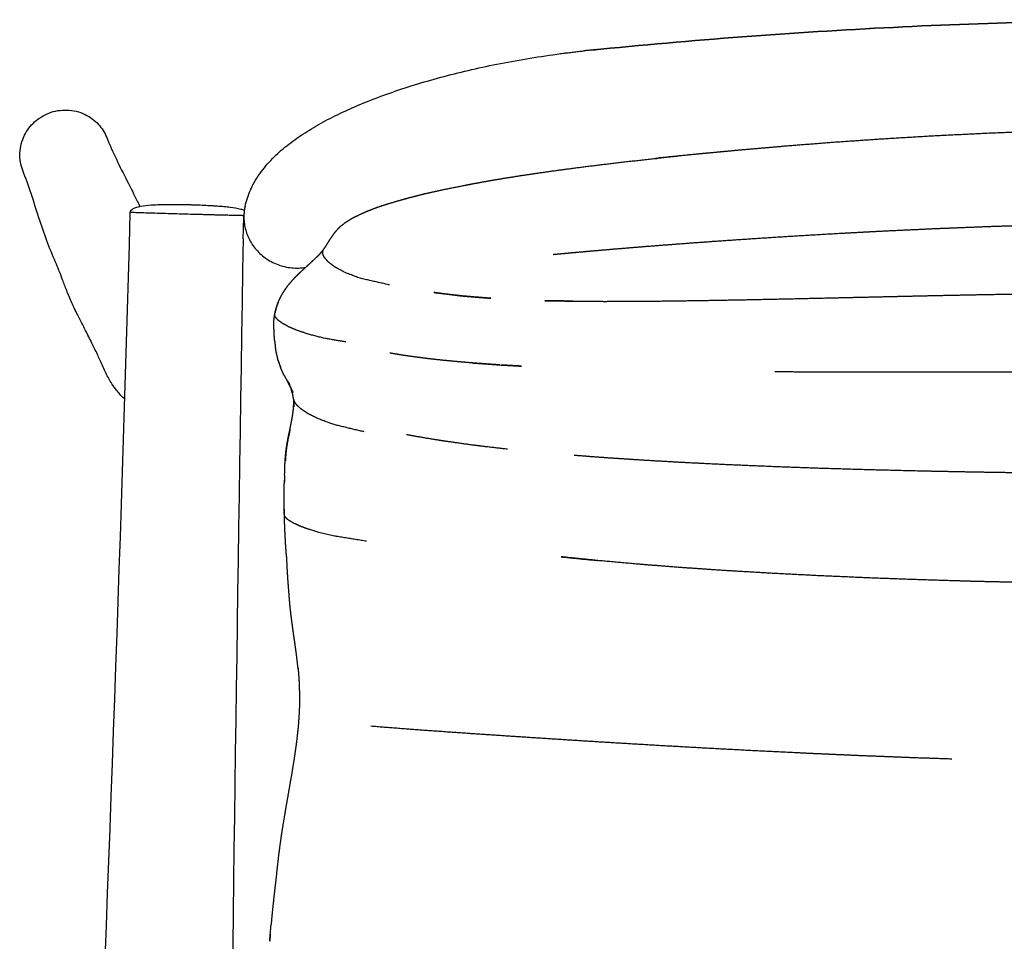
# Model space of a CAD drawing. Header units: millimetres. Extents: x -31695 to -21550, y -3481 to 7253.
# Tile 18 of 256: x -28407 to -28080, y 1715 to 2021. Entities that reach past the tile are written whole.
import ezdxf

# ---------------------------------------------------------------- set-up
doc = ezdxf.new("R2010")
doc.units = ezdxf.units.MM
doc.layers.add('2d', color=7, linetype='Continuous', true_color=0x000000)

msp = doc.modelspace()

# ---------------------------------------------------------------- linework, layer by layer
at = {"layer": '2d'}
for points, degree, knots in [([(-28015.35, 2021.4), (-28015.53, 2021.4), (-28015.72, 2021.4), (-28015.9, 2021.4), (-28032.66, 2021.39), (-28049.41, 2021.18), (-28066.17, 2020.75), (-28082.93, 2020.33), (-28099.68, 2019.69), (-28116.42, 2018.85), (-28133.18, 2018.01), (-28149.93, 2016.96), (-28166.67, 2015.69), (-28183.43, 2014.43), (-28200.18, 2012.96), (-28216.91, 2011.28)], 3, [0.207736, 0.207736, 0.207736, 0.207736, 0.759183, 0.759183, 0.759183, 51.033185, 51.033185, 51.033185, 101.327863, 101.327863, 101.327863, 151.676285, 151.676285, 151.676285, 202.111434, 202.111434, 202.111434, 202.111434]), ([(-28216.91, 2011.28), (-28200.18, 2012.96), (-28183.43, 2014.43), (-28166.67, 2015.69), (-28149.93, 2016.96), (-28133.18, 2018.01), (-28116.42, 2018.85), (-28099.68, 2019.69), (-28082.93, 2020.33), (-28066.17, 2020.75), (-28049.41, 2021.18), (-28032.66, 2021.39), (-28015.9, 2021.4), (-28015.72, 2021.4), (-28015.53, 2021.4), (-28015.35, 2021.4)], 3, [202.111434, 202.111434, 202.111434, 202.111434, 252.546584, 252.546584, 252.546584, 302.895005, 302.895005, 302.895005, 353.189684, 353.189684, 353.189684, 403.463685, 403.463685, 403.463685, 404.015132, 404.015132, 404.015132, 404.015132]), ([(-28297.94, 1991.39), (-28295.64, 1992.44), (-28293.24, 1993.46), (-28290.74, 1994.45), (-28288.23, 1995.44), (-28285.64, 1996.4), (-28282.95, 1997.34), (-28280.27, 1998.27), (-28277.5, 1999.17), (-28274.65, 2000.04), (-28271.8, 2000.9), (-28268.87, 2001.74), (-28265.86, 2002.53), (-28262.86, 2003.33), (-28259.79, 2004.09), (-28256.65, 2004.81), (-28253.52, 2005.53), (-28250.32, 2006.21), (-28247.08, 2006.84), (-28243.83, 2007.48), (-28240.54, 2008.07), (-28237.21, 2008.61), (-28233.88, 2009.16), (-28230.51, 2009.65), (-28227.12, 2010.1), (-28226.84, 2010.13), (-28226.56, 2010.17), (-28226.27, 2010.21), (-28225.99, 2010.24), (-28225.71, 2010.28), (-28225.43, 2010.32), (-28225.14, 2010.35), (-28224.86, 2010.39), (-28224.58, 2010.42), (-28224.29, 2010.46), (-28224.01, 2010.49), (-28223.73, 2010.53), (-28223.44, 2010.56), (-28223.16, 2010.59), (-28222.88, 2010.63), (-28222.59, 2010.66), (-28222.31, 2010.7), (-28222.03, 2010.73), (-28221.74, 2010.76), (-28221.46, 2010.79), (-28221.17, 2010.83), (-28220.89, 2010.86), (-28220.61, 2010.89), (-28220.32, 2010.92), (-28220.04, 2010.95), (-28219.75, 2010.98), (-28219.47, 2011.01)], 3, [160.195119, 160.195119, 160.195119, 160.195119, 170.527007, 170.527007, 170.527007, 180.874569, 180.874569, 180.874569, 191.197216, 191.197216, 191.197216, 201.503761, 201.503761, 201.503761, 211.800082, 211.800082, 211.800082, 222.097404, 222.097404, 222.097404, 232.392877, 232.392877, 232.392877, 242.68983, 242.68983, 242.68983, 243.68983, 243.68983, 243.68983, 244.68983, 244.68983, 244.68983, 245.68983, 245.68983, 245.68983, 246.68983, 246.68983, 246.68983, 247.68983, 247.68983, 247.68983, 248.68983, 248.68983, 248.68983, 249.68983, 249.68983, 249.68983, 250.68983, 250.68983, 250.68983, 251.68983, 251.68983, 251.68983, 251.68983]), ([(-28405.99, 1971.18), (-28406.71, 1973.05), (-28407.04, 1975.02), (-28406.96, 1976.99), (-28406.88, 1979.05), (-28406.35, 1981.09), (-28405.43, 1982.94), (-28404.6, 1984.61), (-28403.46, 1986.13), (-28402.07, 1987.39), (-28400.68, 1988.65), (-28399.05, 1989.65), (-28397.3, 1990.33), (-28395.4, 1991.06), (-28393.35, 1991.41), (-28391.31, 1991.35)], 3, [-44.170723, -44.170723, -44.170723, -44.170723, -38.142212, -38.142212, -38.142212, -31.827121, -31.827121, -31.827121, -26.152194, -26.152194, -26.152194, -20.471566, -20.471566, -20.471566, -14.306445, -14.306445, -14.306445, -14.306445]), ([(-28332.08, 1959.24), (-28332.07, 1959.28), (-28332.06, 1959.32), (-28332.05, 1959.36), (-28331.64, 1961.23), (-28331.04, 1962.99), (-28330.31, 1964.66), (-28330.18, 1964.94), (-28330.07, 1965.18), (-28329.8, 1965.74), (-28329.63, 1966.1), (-28329.44, 1966.46), (-28328.36, 1968.53), (-28327.07, 1970.42), (-28325.66, 1972.16), (-28324.3, 1973.84), (-28322.8, 1975.41), (-28321.21, 1976.88), (-28319.65, 1978.32), (-28317.98, 1979.68), (-28316.22, 1980.98), (-28314.48, 1982.27), (-28312.63, 1983.5), (-28310.69, 1984.7), (-28308.76, 1985.88), (-28306.74, 1987.03), (-28304.6, 1988.15), (-28302.49, 1989.26), (-28300.27, 1990.34), (-28297.94, 1991.39)], 3, [83.138122, 83.138122, 83.138122, 83.138122, 83.576372, 83.576372, 83.576372, 92.338642, 92.338642, 92.338642, 93.48816, 93.48816, 95.557811, 95.557811, 95.557811, 106.967999, 106.967999, 106.967999, 117.973982, 117.973982, 117.973982, 128.724146, 128.724146, 128.724146, 139.31129, 139.31129, 139.31129, 149.789857, 149.789857, 149.789857, 160.195119, 160.195119, 160.195119, 160.195119]), ([(-28391.31, 1991.35), (-28389.23, 1991.28), (-28387.17, 1990.78), (-28385.3, 1989.88), (-28383.61, 1989.07), (-28382.09, 1987.94), (-28380.84, 1986.57), (-28379.67, 1985.3), (-28378.73, 1983.81), (-28378.09, 1982.21)], 3, [-14.306445, -14.306445, -14.306445, -14.306445, -7.989866, -7.989866, -7.989866, -2.298212, -2.298212, -2.298212, 2.99621, 2.99621, 2.99621, 2.99621]), ([(-28015.35, 1985.22), (-28024.27, 1985.16), (-28033.19, 1985.1), (-28042.17, 1984.93), (-28051.14, 1984.77), (-28060.04, 1984.5), (-28068.93, 1984.24), (-28077.7, 1983.88), (-28086.47, 1983.53), (-28095.07, 1983.09), (-28103.67, 1982.66), (-28112.07, 1982.16), (-28120.47, 1981.65), (-28128.62, 1981.09), (-28136.77, 1980.53), (-28144.64, 1979.91), (-28152.5, 1979.3)], 2, [17.990173, 17.990173, 17.990173, 18.979785, 18.979785, 19.979785, 19.979785, 20.979786, 20.979786, 21.979787, 21.979787, 22.979787, 22.979787, 23.979788, 23.979788, 24.979789, 24.979789, 25.979784, 25.979784, 25.979784]), ([(-28378.09, 1982.21), (-28377.13, 1979.82), (-28376.05, 1977.41), (-28374.89, 1974.98), (-28373.75, 1972.59), (-28372.53, 1970.17), (-28371.29, 1967.71), (-28370.15, 1965.46), (-28368.98, 1963.18), (-28367.82, 1960.84), (-28367.57, 1960.33), (-28367.31, 1959.81), (-28367.06, 1959.29)], 3, [2.99621, 2.99621, 2.99621, 2.99621, 42.686268, 42.686268, 42.686268, 81.938008, 81.938008, 81.938008, 117.762574, 117.762574, 117.762574, 125.605601, 125.605601, 125.605601, 125.605601]), ([(-28152.5, 1979.3), (-28160.04, 1978.65), (-28167.57, 1977.99), (-28174.76, 1977.31), (-28181.94, 1976.62), (-28188.75, 1975.91), (-28195.55, 1975.2), (-28195.12, 1975.27), (-28194.69, 1975.35)], 2, [25.979784, 25.979784, 25.979784, 26.979924, 26.979924, 27.980065, 27.980065, 28.980205, 28.980205, 29.980346, 29.980346, 29.980346]), ([(-28256.54, 1966.8), (-28252.58, 1967.51), (-28248.62, 1968.22), (-28244.17, 1968.93), (-28239.71, 1969.65), (-28234.77, 1970.37), (-28229.83, 1971.09), (-28224.42, 1971.81), (-28219, 1972.53), (-28213.14, 1973.24), (-28207.28, 1973.96), (-28200.98, 1974.65), (-28194.69, 1975.35)], 2, [0, 0, 0, 1, 1, 2, 2, 3, 3, 4, 4, 5, 5, 6, 6, 6]), ([(-28172.48, 1977.53), (-28176.88, 1977.12), (-28181.29, 1976.71), (-28187.99, 1976.03), (-28194.69, 1975.35)], 2, [6.379025, 6.379025, 6.379025, 7, 7, 8, 8, 8]), ([(-28395.09, 1940.7), (-28396.17, 1943.11), (-28397.12, 1945.51), (-28397.99, 1947.87), (-28398.95, 1950.47), (-28399.81, 1953.02), (-28400.63, 1955.52), (-28401.53, 1958.26), (-28402.38, 1960.93), (-28403.26, 1963.53), (-28404.14, 1966.16), (-28405.03, 1968.72), (-28405.99, 1971.18)], 3, [-191.676075, -191.676075, -191.676075, -191.676075, -159.143967, -159.143967, -159.143967, -123.227486, -123.227486, -123.227486, -83.907863, -83.907863, -83.907863, -44.170723, -44.170723, -44.170723, -44.170723]), ([(-28265.96, 1964.92), (-28262.38, 1965.63), (-28258.8, 1966.34), (-28257.67, 1966.57), (-28256.54, 1966.8)], 2, [1, 1, 1, 2, 2, 3, 3, 3]), ([(-28284.57, 1960.17), (-28282.2, 1960.85), (-28279.84, 1961.53), (-28278.74, 1961.84), (-28277.64, 1962.16)], 2, [1, 1, 1, 2, 2, 3, 3, 3]), ([(-28277.64, 1962.16), (-28274.93, 1962.84), (-28272.22, 1963.53), (-28269.09, 1964.22), (-28265.96, 1964.92)], 2, [0, 0, 0, 1, 1, 2, 2, 2]), ([(-28370.24, 1957.28), (-28370.22, 1957.87), (-28369.78, 1958.27), (-28368.61, 1958.94), (-28367.64, 1959.18), (-28365.74, 1959.56), (-28364.46, 1959.69), (-28362.62, 1959.82), (-28361.92, 1959.86), (-28360.49, 1959.91), (-28359.75, 1959.93), (-28358.13, 1959.96), (-28357.14, 1959.96), (-28355.46, 1959.96), (-28354.6, 1959.95), (-28353.03, 1959.93), (-28352.13, 1959.91), (-28351.37, 1959.9), (-28351.11, 1959.89), (-28350.87, 1959.89), (-28350.64, 1959.88), (-28350.46, 1959.88), (-28350.3, 1959.88), (-28350.16, 1959.87)], 3, [1438.095434, 1438.095434, 1438.095434, 1438.095434, 1439.719416, 1439.719416, 1442.161756, 1442.161756, 1445.776732, 1445.776732, 1447.949369, 1447.949369, 1450.288776, 1450.288776, 1453.074511, 1453.074511, 1455.5349, 1455.5349, 1458.037468, 1458.037468, 1458.037468, 1458.872143, 1458.872143, 1458.872143, 1459.501455, 1459.501455, 1459.501455, 1459.501455]), ([(-28350.16, 1959.87), (-28349.98, 1959.87), (-28349.79, 1959.86), (-28349.59, 1959.85), (-28349.35, 1959.85), (-28349.1, 1959.84), (-28348.84, 1959.83), (-28348.07, 1959.8), (-28347.14, 1959.77), (-28345.52, 1959.7), (-28344.62, 1959.65), (-28343.31, 1959.58), (-28342.88, 1959.56), (-28342.1, 1959.51), (-28341.71, 1959.48), (-28340.57, 1959.4), (-28339.84, 1959.34), (-28338.41, 1959.21), (-28337.71, 1959.13), (-28335.89, 1958.9), (-28334.62, 1958.69), (-28333.13, 1958.31), (-28332.71, 1958.19), (-28332.29, 1958.04)], 3, [1459.501455, 1459.501455, 1459.501455, 1459.501455, 1460.234865, 1460.234865, 1460.234865, 1461.052294, 1461.052294, 1461.052294, 1463.242953, 1463.242953, 1465.444351, 1465.444351, 1466.739866, 1466.739866, 1468.054631, 1468.054631, 1470.535406, 1470.535406, 1472.828814, 1472.828814, 1476.628875, 1476.628875, 1477.887844, 1477.887844, 1477.887844, 1477.887844]), ([(-28332.08, 1959.24), (-28332.18, 1958.79), (-28332.35, 1957.8), (-28332.43, 1956.8), (-28332.45, 1956.27)], 3, [17.13588, 17.13588, 17.13588, 17.13588, 18.588505, 20.269277, 20.269277, 20.269277, 20.269277]), ([(-28291.91, 1957.51), (-28290.24, 1958.17), (-28288.57, 1958.84), (-28286.57, 1959.51), (-28284.57, 1960.17)], 2, [0, 0, 0, 1, 1, 2, 2, 2]), ([(-28332.69, 1948.64), (-28332.61, 1951.16), (-28332.53, 1953.66), (-28332.45, 1956.14), (-28332.45, 1956.16), (-28332.45, 1956.18), (-28332.45, 1956.2)], 3, [0.002133, 0.002133, 0.002133, 0.002133, 27.704435, 27.704435, 27.704435, 27.915231, 27.915231, 27.915231, 27.915231]), ([(-28332.45, 1956.27), (-28332.45, 1956.05), (-28332.46, 1955.11), (-28332.29, 1952.78), (-28331.71, 1950.71), (-28331.16, 1949.41), (-28330.62, 1948.12), (-28329.53, 1946.25), (-28327.61, 1944.03), (-28325.88, 1942.49), (-28323.92, 1941.17), (-28321.78, 1940.11), (-28319.5, 1939.34), (-28317.17, 1938.88), (-28314.83, 1938.73), (-28313.1, 1938.83), (-28312.16, 1938.97), (-28311.97, 1939)], 3, [20.269277, 20.269277, 20.269277, 20.269277, 20.934435, 23.218028, 27.571836, 27.571836, 27.571836, 31.925843, 34.209652, 36.555876, 38.94565, 41.357855, 43.770161, 46.160225, 48.506899, 50.791275, 51.378109, 51.378109, 51.378109, 51.378109]), ([(-28300.24, 1952.74), (-28299.38, 1953.4), (-28298.53, 1954.07), (-28297.45, 1954.73), (-28296.37, 1955.39)], 2, [0, 0, 0, 1, 1, 2, 2, 2]), ([(-28296.37, 1955.39), (-28295.01, 1956.05), (-28293.66, 1956.72), (-28292.78, 1957.11), (-28291.91, 1957.51)], 2, [1, 1, 1, 2, 2, 3, 3, 3]), ([(-28302.52, 1950.24), (-28302.47, 1950.31), (-28302.42, 1950.39), (-28301.82, 1951.06), (-28301.22, 1951.73), (-28300.73, 1952.24), (-28300.24, 1952.74)], 2, [2.891308, 2.891308, 2.891308, 3, 3, 4, 4, 5, 5, 5]), ([(-28229.58, 1943.33), (-28227.21, 1943.55), (-28224.83, 1943.77), (-28221.27, 1944.09), (-28217.71, 1944.41), (-28213.39, 1944.78), (-28209.07, 1945.16), (-28204.09, 1945.56), (-28199.12, 1945.97), (-28193.58, 1946.4), (-28188.03, 1946.83), (-28181.96, 1947.28), (-28175.88, 1947.72), (-28169.31, 1948.17), (-28162.75, 1948.62), (-28155.72, 1949.07), (-28148.7, 1949.51), (-28141.27, 1949.95), (-28133.83, 1950.38), (-28126.03, 1950.79), (-28118.23, 1951.2), (-28110.12, 1951.57), (-28102.01, 1951.95), (-28093.63, 1952.28), (-28085.26, 1952.61), (-28076.68, 1952.88), (-28068.1, 1953.16), (-28059.37, 1953.37), (-28050.63, 1953.58), (-28041.79, 1953.71), (-28032.95, 1953.85), (-28024.06, 1953.89), (-28015.16, 1953.94)], 2, [0, 0, 0, 1, 1, 2, 2, 3, 3, 4, 4, 5, 5, 6, 6, 7, 7, 8, 8, 9, 9, 10, 10, 11, 11, 12, 12, 13, 13, 14, 14, 15, 15, 16, 16, 16]), ([(-28302.52, 1950.24), (-28302.58, 1950.17), (-28302.64, 1950.1), (-28303.08, 1949.43), (-28303.52, 1948.77)], 2, [-1.108763, -1.108763, -1.108763, -1, -1, 0, 0, 0]), ([(-28306.1, 1944.77), (-28305.63, 1945.44), (-28305.16, 1946.11), (-28304.75, 1946.77), (-28304.33, 1947.44), (-28303.93, 1948.1), (-28303.52, 1948.77)], 2, [0.000127, 0.000127, 0.000127, 1, 1, 2, 2, 3, 3, 3]), ([(-28307.2, 1943.47), (-28307.47, 1943.19), (-28307.74, 1942.91), (-28308.46, 1942.23), (-28309.18, 1941.55)], 2, [-1.40758, -1.40758, -1.40758, -1, -1, 0, 0, 0]), ([(-28307.2, 1943.47), (-28306.65, 1944.12), (-28306.1, 1944.77), (-28306.1, 1944.77), (-28306.1, 1944.77)], 2, [3.0233047, 3.0233047, 3.0233047, 4, 4, 4.0001736, 4.0001736, 4.0001736]), ([(-28283.97, 1933.16), (-28288.9, 1934.27), (-28293.82, 1935.38), (-28296.32, 1936.34), (-28298.82, 1937.3), (-28300.49, 1938.21), (-28302.16, 1939.12), (-28303.26, 1939.96), (-28304.36, 1940.8), (-28305.03, 1941.56), (-28305.71, 1942.33), (-28305.99, 1943), (-28306.27, 1943.67), (-28306.19, 1944.22), (-28306.1, 1944.77)], 2, [0, 0, 0, 1, 1, 2, 2, 3, 3, 4, 4, 5, 5, 6, 6, 7, 7, 7]), ([(-28387.7, 1923.1), (-28387.89, 1923.47), (-28388.07, 1923.84), (-28388.27, 1924.22), (-28388.46, 1924.61), (-28388.69, 1925.06), (-28388.94, 1925.59), (-28389.2, 1926.11), (-28389.45, 1926.65), (-28389.7, 1927.2), (-28390.35, 1928.62), (-28390.91, 1929.98), (-28391.91, 1932.55), (-28392.36, 1933.75), (-28393.2, 1936), (-28393.59, 1937.04), (-28394.35, 1938.98), (-28394.72, 1939.88), (-28395.09, 1940.7)], 3, [-288.047812, -288.047812, -288.047812, -288.047812, -280.897553, -280.897553, -280.897553, -273.705557, -273.705557, -273.705557, -266.50578, -266.50578, -266.50578, -247.738412, -247.738412, -229.018102, -229.018102, -210.332957, -210.332957, -191.676075, -191.676075, -191.676075, -191.676075]), ([(-28320.35, 1928.92), (-28319.96, 1929.63), (-28319.57, 1930.35), (-28319.12, 1931.06), (-28318.66, 1931.77), (-28318.14, 1932.48), (-28317.62, 1933.19), (-28317.02, 1933.9), (-28316.43, 1934.6), (-28315.77, 1935.31), (-28315.11, 1936.01), (-28314.39, 1936.71), (-28313.68, 1937.41), (-28312.93, 1938.1), (-28312.19, 1938.79), (-28311.43, 1939.49), (-28310.67, 1940.18), (-28309.93, 1940.86), (-28309.18, 1941.55)], 2, [0, 0, 0, 1, 1, 2, 2, 3, 3, 4, 4, 5, 5, 6, 6, 7, 7, 8, 8, 9, 9, 9]), ([(-28269.27, 1930.65), (-28266.55, 1930.3), (-28263.83, 1929.95), (-28262.02, 1929.74), (-28260.22, 1929.54), (-28262.85, 1929.87), (-28265.48, 1930.2), (-28267.37, 1930.43), (-28269.27, 1930.65)], 2, [-1, -1, -1, 0, 0, 1, 1, 2, 2, 3, 3, 3]), ([(-28260.22, 1929.54), (-28257.07, 1929.27), (-28253.92, 1929), (-28252.12, 1928.86), (-28250.32, 1928.72), (-28253.31, 1928.97), (-28256.29, 1929.22), (-28258.26, 1929.38), (-28260.22, 1929.54)], 2, [-1, -1, -1, 0, 0, 1, 1, 2, 2, 3, 3, 3]), ([(-28223.11, 1927.78), (-28223.46, 1927.78), (-28223.82, 1927.79), (-28228.12, 1927.86), (-28232.43, 1927.93), (-28231.1, 1927.91), (-28229.76, 1927.89), (-28225.73, 1927.82), (-28221.7, 1927.76), (-28217.08, 1927.73), (-28212.47, 1927.71), (-28207.3, 1927.73), (-28202.13, 1927.74), (-28196.41, 1927.8), (-28190.7, 1927.85), (-28184.47, 1927.95), (-28178.25, 1928.04), (-28171.55, 1928.16), (-28164.85, 1928.28), (-28157.7, 1928.43), (-28150.55, 1928.58), (-28143, 1928.74), (-28135.44, 1928.91), (-28127.53, 1929.09), (-28119.61, 1929.27), (-28111.38, 1929.46), (-28103.16, 1929.64), (-28094.67, 1929.81), (-28086.19, 1929.98), (-28077.49, 1930.13), (-28068.8, 1930.28), (-28059.96, 1930.41), (-28051.11, 1930.53), (-28042.16, 1930.61), (-28033.21, 1930.69), (-28024.28, 1930.72), (-28015.35, 1930.74)], 2, [-48.073537, -48.073537, -48.073537, -48, -48, -47, -47, -46, -46, -45, -45, -44, -44, -43, -43, -42, -42, -41, -41, -40, -40, -39, -39, -38, -38, -37, -37, -36, -36, -35, -35, -34, -34, -33, -33, -32, -32, -31.007653, -31.007653, -31.007653]), ([(-28322.44, 1921.73), (-28322.34, 1922.45), (-28322.24, 1923.17), (-28322.09, 1923.89), (-28321.94, 1924.61), (-28321.74, 1925.33), (-28321.53, 1926.05), (-28321.26, 1926.77), (-28321, 1927.49), (-28320.67, 1928.2), (-28320.35, 1928.92)], 2, [2, 2, 2, 3, 3, 4, 4, 5, 5, 6, 6, 6.999796, 6.999796, 6.999796]), ([(-28321.05, 1927.34), (-28321.2, 1927.01), (-28321.34, 1926.69), (-28321.57, 1925.98), (-28321.81, 1925.27), (-28321.97, 1924.56), (-28322.13, 1923.85)], 2, [9.539214, 9.539214, 9.539214, 10, 10, 11, 11, 12, 12, 12]), ([(-28379.52, 1906.35), (-28380.09, 1907.66), (-28380.64, 1908.88), (-28381.2, 1910.07), (-28381.8, 1911.36), (-28382.41, 1912.6), (-28383.03, 1913.85), (-28383.7, 1915.21), (-28384.4, 1916.58), (-28385.14, 1918.04), (-28385.95, 1919.62), (-28386.79, 1921.26), (-28387.7, 1923.1)], 3, [-401.682369, -401.682369, -401.682369, -401.682369, -376.635992, -376.635992, -376.635992, -349.333074, -349.333074, -349.333074, -319.795722, -319.795722, -319.795722, -288.047812, -288.047812, -288.047812, -288.047812]), ([(-28298.55, 1914.21), (-28302.13, 1914.81), (-28305.72, 1915.41), (-28308.41, 1916.11), (-28311.1, 1916.8), (-28312.99, 1917.44), (-28314.88, 1918.09), (-28316.26, 1918.69), (-28317.64, 1919.29), (-28318.65, 1919.85), (-28319.67, 1920.41), (-28320.37, 1920.92), (-28321.07, 1921.44), (-28321.49, 1921.9), (-28321.91, 1922.36), (-28322.08, 1922.76), (-28322.24, 1923.17)], 2, [0.302384, 0.302384, 0.302384, 1, 1, 2, 2, 3, 3, 4, 4, 5, 5, 6, 6, 7, 7, 8, 8, 8]), ([(-28322.49, 1918.82), (-28322.51, 1919.55), (-28322.52, 1920.28), (-28322.48, 1921), (-28322.44, 1921.73)], 2, [0, 0, 0, 1, 1, 2, 2, 2]), ([(-28322.37, 1916.49), (-28322.38, 1917.23), (-28322.38, 1917.97), (-28322.44, 1918.39), (-28322.49, 1918.82)], 2, [1, 1, 1, 2, 2, 3, 3, 3]), ([(-28321.95, 1912.45), (-28321.99, 1913.23), (-28322.03, 1914), (-28322.15, 1914.49), (-28322.26, 1914.98)], 2, [1, 1, 1, 2, 2, 3, 3, 3]), ([(-28321.1, 1908.13), (-28321.26, 1908.95), (-28321.43, 1909.77), (-28321.57, 1910.32), (-28321.72, 1910.87)], 2, [1, 1, 1, 2, 2, 3, 3, 3]), ([(-28271.07, 1908.62), (-28273.04, 1908.88), (-28275, 1909.14), (-28277.35, 1909.46), (-28279.69, 1909.78)], 2, [1, 1, 1, 2, 2, 3, 3, 3]), ([(-28372.07, 1895.15), (-28372.49, 1895.54), (-28372.92, 1895.97), (-28373.36, 1896.44), (-28373.79, 1896.91), (-28374.22, 1897.4), (-28374.79, 1898.11), (-28374.94, 1898.3), (-28375.22, 1898.66), (-28375.35, 1898.85), (-28375.49, 1899.04), (-28376.28, 1900.13), (-28377, 1901.29), (-28378.32, 1903.71), (-28378.93, 1904.99), (-28379.52, 1906.35)], 3, [-462.795601, -462.795601, -462.795601, -462.795601, -453.841435, -453.841435, -453.841435, -445.231372, -445.231372, -441.850345, -441.850345, -438.418979, -438.418979, -438.418979, -420.037356, -420.037356, -401.682369, -401.682369, -401.682369, -401.682369]), ([(-28317.29, 1900.01), (-28317.22, 1899.9), (-28317.16, 1899.79), (-28317.72, 1900.72), (-28318.28, 1901.65), (-28317.81, 1900.97), (-28317.34, 1900.3), (-28317.91, 1901.22), (-28318.48, 1902.14), (-28318.87, 1902.8), (-28319.27, 1903.46), (-28319.66, 1904.34), (-28320.06, 1905.22), (-28320.33, 1906.07), (-28320.6, 1906.93), (-28320.85, 1907.53), (-28321.1, 1908.13), (-28320.82, 1907.28), (-28320.53, 1906.44), (-28320.37, 1906.07), (-28320.21, 1905.7)], 2, [-1.166749, -1.166749, -1.166749, -1, -1, 0, 0, 1, 1, 2, 2, 3, 3, 4, 4, 5, 5, 6, 6, 7, 7, 7.427383, 7.427383, 7.427383]), ([(-28256.61, 1907.22), (-28259.1, 1907.43), (-28261.59, 1907.65), (-28263.86, 1907.87), (-28266.13, 1908.08), (-28268.6, 1908.35), (-28271.07, 1908.62)], 2, [0, 0, 0, 1, 1, 2, 2, 3, 3, 3]), ([(-28251.77, 1906.87), (-28249.51, 1906.71), (-28247.24, 1906.55), (-28249.16, 1906.7), (-28251.08, 1906.84), (-28253.85, 1907.03), (-28256.61, 1907.22), (-28254.19, 1907.04), (-28251.77, 1906.87)], 2, [0, 0, 0, 1, 1, 2, 2, 3, 3, 4, 4, 4]), ([(-28242.57, 1906.29), (-28241.31, 1906.22), (-28240.05, 1906.15), (-28241.09, 1906.21), (-28242.12, 1906.28), (-28244.68, 1906.41), (-28247.24, 1906.55), (-28244.9, 1906.42), (-28242.57, 1906.29)], 2, [0, 0, 0, 1, 1, 2, 2, 3, 3, 4, 4, 4]), ([(-28155.82, 1904.35), (-28148.02, 1904.31), (-28140.21, 1904.27), (-28132.02, 1904.26), (-28123.82, 1904.24), (-28115.29, 1904.23), (-28106.76, 1904.23), (-28097.95, 1904.23), (-28089.13, 1904.23), (-28080.09, 1904.24), (-28071.06, 1904.26), (-28061.85, 1904.27), (-28052.64, 1904.28), (-28043.33, 1904.29), (-28034.01, 1904.3), (-28024.63, 1904.3), (-28015.26, 1904.31)], 2, [0, 0, 0, 1, 1, 2, 2, 3, 3, 4, 4, 5, 5, 6, 6, 7, 7, 8, 8, 8]), ([(-28317.01, 1899.29), (-28316.88, 1898.94), (-28316.74, 1898.58), (-28316.42, 1897.95), (-28316.11, 1897.33), (-28316.55, 1898.28), (-28316.98, 1899.24)], 2, [-0.377167, -0.377167, -0.377167, 0.000058, 0.000058, 1.000211, 1.000211, 2.000365, 2.000365, 2.000365]), ([(-28315.84, 1894.69), (-28316, 1895.68), (-28316.17, 1896.66), (-28316.45, 1897.62), (-28316.74, 1898.58)], 2, [0.000152, 0.000152, 0.000152, 1, 1, 2, 2, 2]), ([(-28317.15, 1885.15), (-28316.91, 1886.27), (-28316.68, 1887.39), (-28316.48, 1888.48), (-28316.28, 1889.57), (-28316.14, 1890.63), (-28315.99, 1891.69), (-28315.93, 1892.72), (-28315.86, 1893.75)], 2, [0, 0, 0, 1, 1, 2, 2, 3, 3, 4, 4, 4]), ([(-28315.91, 1895.12), (-28315.88, 1894.44), (-28315.86, 1893.75), (-28315.82, 1893.22), (-28315.78, 1892.69), (-28315.81, 1893.69), (-28315.84, 1894.69)], 2, [-0.678274, -0.678274, -0.678274, 0.000071, 0.000071, 1.000176, 1.000176, 2.00028, 2.00028, 2.00028]), ([(-28292.42, 1884.29), (-28297.48, 1885.51), (-28302.53, 1886.72), (-28305.11, 1887.68), (-28307.69, 1888.63), (-28309.43, 1889.51), (-28311.17, 1890.38), (-28312.35, 1891.18), (-28313.53, 1891.97), (-28314.29, 1892.7), (-28315.05, 1893.42), (-28315.44, 1894.06), (-28315.84, 1894.69)], 2, [0, 0, 0, 1, 1, 2, 2, 3, 3, 4, 4, 5, 5, 6, 6, 6]), ([(-28317.15, 1885.15), (-28317.38, 1884), (-28317.62, 1882.85), (-28317.84, 1881.67), (-28318.07, 1880.48), (-28318.25, 1879.26), (-28318.44, 1878.04), (-28318.56, 1876.78), (-28318.69, 1875.53), (-28318.68, 1875.11), (-28318.67, 1874.7), (-28318.59, 1875.94), (-28318.51, 1877.19), (-28318.36, 1878.4), (-28318.2, 1879.61), (-28317.99, 1880.78), (-28317.78, 1881.95), (-28317.53, 1883.08), (-28317.29, 1884.22), (-28317.22, 1884.68), (-28317.15, 1885.15)], 2, [-4, -4, -4, -3, -3, -2, -2, -1, -1, 0, 0, 1, 1, 2, 2, 3, 3, 4, 4, 5, 5, 6, 6, 6]), ([(-28267.91, 1881.54), (-28271.45, 1882.13), (-28274.99, 1882.73), (-28276.69, 1883.04), (-28278.39, 1883.35)], 2, [1, 1, 1, 2, 2, 3, 3, 3]), ([(-28256.57, 1879.92), (-28260.52, 1880.47), (-28264.46, 1881.02), (-28266.19, 1881.28), (-28267.91, 1881.54)], 2, [0, 0, 0, 1, 1, 2, 2, 2]), ([(-28244.73, 1878.51), (-28249.01, 1879.01), (-28253.28, 1879.51), (-28254.93, 1879.72), (-28256.57, 1879.92)], 2, [1, 1, 1, 2, 2, 3, 3, 3]), ([(-28318.9, 1870.27), (-28318.87, 1871.6), (-28318.84, 1872.93), (-28318.76, 1874.23), (-28318.69, 1875.53)], 2, [0, 0, 0, 1, 1, 2, 2, 2]), ([(-28015.35, 1870.24), (-28024.7, 1870.26), (-28034.06, 1870.28), (-28043.38, 1870.34), (-28052.7, 1870.4), (-28061.92, 1870.5), (-28071.13, 1870.6), (-28080.19, 1870.74), (-28089.26, 1870.88), (-28098.11, 1871.05), (-28106.97, 1871.23), (-28115.57, 1871.44), (-28124.17, 1871.65), (-28132.47, 1871.9), (-28140.76, 1872.15), (-28148.69, 1872.43), (-28156.63, 1872.72), (-28164.15, 1873.04), (-28171.68, 1873.35), (-28178.77, 1873.7), (-28185.86, 1874.05), (-28192.48, 1874.43), (-28199.11, 1874.81), (-28205.23, 1875.21), (-28211.36, 1875.61), (-28216.98, 1876.03), (-28222.59, 1876.45)], 2, [-0.001837, -0.001837, -0.001837, 0.996325, 0.996325, 1.996325, 1.996325, 2.996325, 2.996325, 3.996325, 3.996325, 4.996325, 4.996325, 5.996325, 5.996325, 6.996325, 6.996325, 7.996325, 7.996325, 8.996325, 8.996325, 9.996325, 9.996325, 10.996325, 10.996325, 11.996325, 11.996325, 12.996325, 12.996325, 12.996325]), ([(-28318.9, 1869.86), (-28318.94, 1869.02), (-28318.98, 1868.18), (-28318.94, 1867.85), (-28318.89, 1867.52), (-28318.89, 1868.89), (-28318.9, 1870.27)], 2, [-0.615355, -0.615355, -0.615355, 0, 0, 1, 1, 1.99988, 1.99988, 1.99988]), ([(-28319.06, 1859.5), (-28319.07, 1860.98), (-28319.09, 1862.47), (-28319.07, 1863.91), (-28319.06, 1865.36), (-28319.02, 1866.77), (-28318.98, 1868.18)], 2, [0, 0, 0, 1, 1, 2, 2, 3, 3, 3]), ([(-28318.89, 1853.31), (-28318.94, 1854.88), (-28319, 1856.45), (-28319.03, 1857.97), (-28319.06, 1859.5)], 2, [2, 2, 2, 3, 3, 3.999882, 3.999882, 3.999882]), ([(-28291.67, 1847.9), (-28296.79, 1848.73), (-28301.92, 1849.56), (-28304.62, 1850.19), (-28307.31, 1850.81), (-28309.23, 1851.38), (-28311.15, 1851.95), (-28312.56, 1852.48), (-28313.97, 1853.01), (-28315.02, 1853.5), (-28316.08, 1854), (-28316.83, 1854.45), (-28317.58, 1854.9), (-28318.06, 1855.31), (-28318.53, 1855.72), (-28318.76, 1856.09), (-28319, 1856.45)], 2, [0, 0, 0, 1, 1, 2, 2, 3, 3, 4, 4, 5, 5, 6, 6, 7, 7, 8, 8, 8]), ([(-28318.32, 1843.35), (-28318.44, 1845.06), (-28318.56, 1846.77), (-28318.65, 1848.43), (-28318.75, 1850.09), (-28318.82, 1851.7), (-28318.89, 1853.31)], 2, [0, 0, 0, 1, 1, 2, 2, 3, 3, 3]), ([(-28318.04, 1838.98), (-28318.12, 1840.75), (-28318.2, 1842.53), (-28318.26, 1842.94), (-28318.32, 1843.35)], 2, [1, 1, 1, 2, 2, 3, 3, 3]), ([(-28200.9, 1840.24), (-28207.17, 1840.8), (-28213.44, 1841.36), (-28219.21, 1841.94), (-28224.99, 1842.53), (-28225.98, 1842.63), (-28226.98, 1842.73), (-28221.02, 1842.12), (-28215.06, 1841.52), (-28214.96, 1841.51), (-28214.86, 1841.5)], 2, [11.001233, 11.001233, 11.001233, 12.001233, 12.001233, 13.001233, 13.001233, 14.001233, 14.001233, 15.001233, 15.001233, 15.015998, 15.015998, 15.015998]), ([(-28314.39, 1805.35), (-28314.66, 1807.62), (-28314.93, 1809.88), (-28315.23, 1812.08), (-28315.53, 1814.28), (-28315.84, 1816.42), (-28316.14, 1818.56), (-28316.42, 1820.63), (-28316.7, 1822.71), (-28316.93, 1824.72), (-28317.15, 1826.74), (-28317.31, 1828.69), (-28317.46, 1830.64), (-28317.49, 1831.08), (-28317.53, 1831.52), (-28317.67, 1833.42), (-28317.82, 1835.31), (-28317.93, 1837.14), (-28318.04, 1838.98)], 2, [0, 0, 0, 1, 1, 2, 2, 3, 3, 4, 4, 5, 5, 6, 6, 7, 7, 8, 8, 9, 9, 9]), ([(-28015.35, 1833.57), (-28024.79, 1833.6), (-28034.22, 1833.63), (-28043.6, 1833.73), (-28052.98, 1833.82), (-28062.26, 1833.98), (-28071.54, 1834.13), (-28080.67, 1834.34), (-28089.8, 1834.55), (-28098.72, 1834.82), (-28107.65, 1835.09), (-28116.32, 1835.4), (-28124.99, 1835.72), (-28133.37, 1836.09), (-28141.74, 1836.46), (-28149.76, 1836.87), (-28157.78, 1837.28), (-28165.4, 1837.74), (-28173.02, 1838.19), (-28180.21, 1838.69), (-28187.41, 1839.18), (-28194.15, 1839.71), (-28200.9, 1840.24)], 2, [0.000617, 0.000617, 0.000617, 1.000673, 1.000673, 2.000729, 2.000729, 3.000785, 3.000785, 4.000841, 4.000841, 5.000897, 5.000897, 6.000953, 6.000953, 7.001009, 7.001009, 8.001065, 8.001065, 9.001121, 9.001121, 10.001177, 10.001177, 11.001233, 11.001233, 11.001233]), ([(-28314.43, 1805.69), (-28314.27, 1803.54), (-28314.12, 1801.39), (-28314.04, 1798.98), (-28313.96, 1796.56), (-28313.99, 1794.08), (-28314.03, 1791.6), (-28314.2, 1789.06), (-28314.37, 1786.52), (-28314.65, 1783.92), (-28314.94, 1781.32), (-28315.31, 1778.67), (-28315.68, 1776.02), (-28316.12, 1773.32), (-28316.55, 1770.63), (-28317.03, 1767.9), (-28317.5, 1765.17), (-28317.98, 1762.41), (-28318.46, 1759.65), (-28318.93, 1756.87), (-28319.4, 1754.09), (-28319.84, 1751.3), (-28320.27, 1748.5), (-28320.64, 1745.7), (-28321.01, 1742.9), (-28321.33, 1740.1), (-28321.64, 1737.29), (-28321.63, 1737.21), (-28321.61, 1737.13), (-28321.95, 1734.32), (-28322.29, 1731.51), (-28322.59, 1728.71), (-28322.89, 1725.91), (-28323.16, 1723.13), (-28323.42, 1720.35)], 2, [-2.915227, -2.915227, -2.915227, -2, -2, -1, -1, 0, 0, 1, 1, 2, 2, 3, 3, 4, 4, 5, 5, 6, 6, 7, 7, 8, 8, 9, 9, 10, 10, 11, 11, 12, 12, 13, 13, 14, 14, 14]), ([(-28096.99, 1775.44), (-28102.82, 1775.64), (-28108.66, 1775.83), (-28117.73, 1776.19), (-28126.8, 1776.54), (-28135.74, 1776.93), (-28144.67, 1777.33), (-28153.45, 1777.76), (-28162.22, 1778.18), (-28170.81, 1778.64), (-28179.41, 1779.09), (-28187.8, 1779.57), (-28196.2, 1780.04), (-28204.38, 1780.53), (-28212.56, 1781.02), (-28220.52, 1781.52), (-28228.48, 1782.02), (-28236.21, 1782.52), (-28243.94, 1783.03), (-28251.47, 1783.53), (-28258.99, 1784.04), (-28266.4, 1784.56), (-28273.8, 1785.08), (-28282, 1785.71), (-28290.21, 1786.35)], 2, [36.364921, 36.364921, 36.364921, 37, 37, 38, 38, 39, 39, 40, 40, 41, 41, 42, 42, 43, 43, 44, 44, 45, 45, 46, 46, 47, 47, 48, 48, 48]), ([(-28323.68, 1717.21), (-28323.78, 1716.01), (-28323.88, 1714.81), (-28323.65, 1717.58), (-28323.42, 1720.35)], 2, [-0.445748, -0.445748, -0.445748, 1, 1, 2, 2, 2])]:
    msp.add_open_spline(points, degree=degree, knots=knots, dxfattribs=at)
for points, degree in [([(-28215.64, 2011.41), (-28215.02, 2011.47), (-28214.41, 2011.53), (-28218.24, 2011.15), (-28218.86, 2011.08), (-28219.47, 2011.01)], 5), ([(-28394.38, 1267.12), (-28388, 1497.23), (-28376.62, 1727.17), (-28370.24, 1957.28)], 3), ([(-28332.69, 1948.64), (-28336.67, 1720.59), (-28338.1, 1492.9), (-28344.41, 1265.51)], 3), ([(-28322.26, 1914.98), (-28322.32, 1915.73), (-28322.37, 1916.49)], 2), ([(-28321.72, 1910.87), (-28321.83, 1911.66), (-28321.95, 1912.45)], 2), ([(-28279.69, 1909.78), (-28281.78, 1910.13), (-28283.87, 1910.49)], 2), ([(-28316.98, 1899.24), (-28317.44, 1900.12), (-28317.89, 1901)], 2), ([(-28317.29, 1900.01), (-28317.29, 1900), (-28317.29, 1900)], 2), ([(-28317.28, 1899.99), (-28317.28, 1899.99), (-28317.28, 1899.99)], 2), ([(-28319.04, 1858.54), (-28319.03, 1857.8), (-28319.02, 1857.06)], 2)]:
    msp.add_open_spline(points, degree=degree, dxfattribs=at)
for points, weights in [([(-28350.25, 1956.65), (-28370.24, 1957.21), (-28370.24, 1957.28)], [1, 0.707106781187, 1]), ([(-28332.45, 1956.2), (-28338.02, 1956.31), (-28350.25, 1956.65)], [0.87469710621, 0.79790785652, 1])]:
    msp.add_rational_spline(points, weights, degree=2, dxfattribs=at)

doc.saveas('drawing.dxf')
